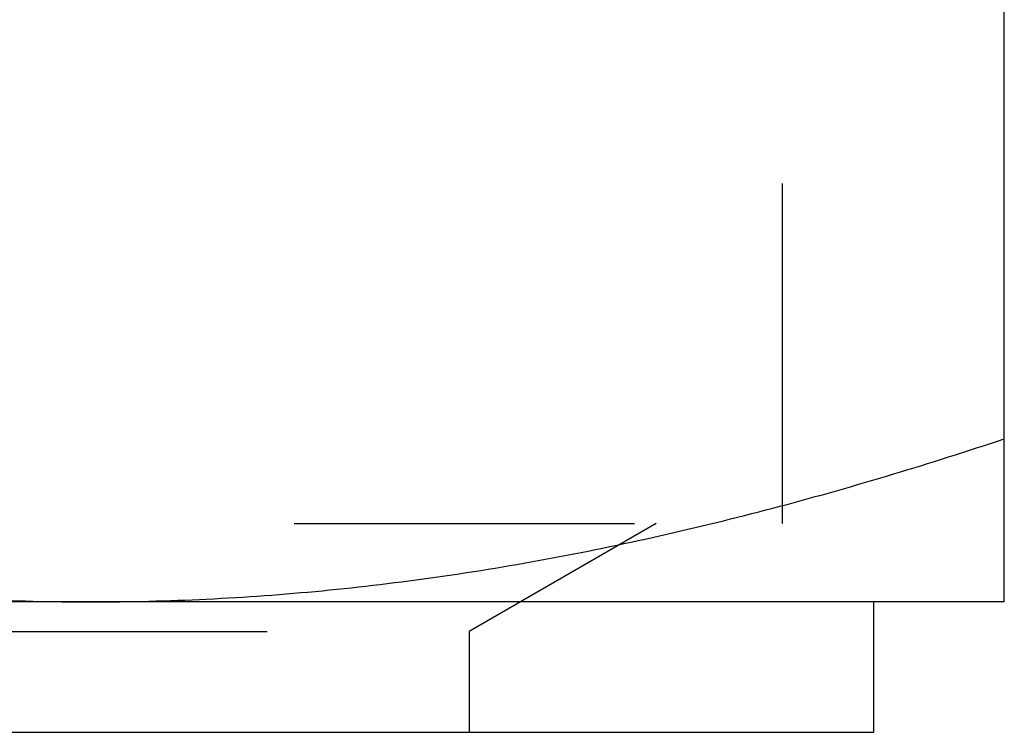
# Model space of a CAD drawing. Header units: millimetres. Extents: x 385 to 615, y 396 to 600.
# Tile 33 of 43: x 516 to 535, y 561 to 574. Entities that reach past the tile are written whole.
import ezdxf

# ---------------------------------------------------------------- set-up
doc = ezdxf.new("R2010")
doc.units = ezdxf.units.MM
doc.header["$LTSCALE"] = 65.185185
doc.linetypes.add('HIDDEN', pattern=[0.2, 0.1, -0.1])
doc.layers.add('KONST.EL_MIT_GEO', color=7, linetype='CONTINUOUS')

msp = doc.modelspace()

# ---------------------------------------------------------------- linework, layer by layer
at = {"layer": 'KONST.EL_MIT_GEO', "color": 7, "linetype": 'CONTINUOUS'}
for p, q in [((535, 563.25), (535, 594.75)), ((535, 563.25), (465, 563.25)), ((532.5, 560.75), (532.5, 563.25)), ((467.5, 560.75), (532.5, 560.75))]:
    msp.add_line(p, q, dxfattribs=at)
at = {"layer": 'KONST.EL_MIT_GEO', "color": 8, "linetype": 'HIDDEN'}
for p, q in [((530.75, 564.75), (530.75, 574.75)), ((469.25, 564.75), (530.75, 564.75)), ((528.33, 564.75), (524.75, 562.683)), ((475.25, 562.683), (524.75, 562.683)), ((524.75, 562.683), (524.75, 560.75))]:
    msp.add_line(p, q, dxfattribs=at)
at = {"layer": 'KONST.EL_MIT_GEO', "color": 7, "linetype": 'CONTINUOUS'}
for points, knots in [([(500, 566.376), (501.419, 565.903), (504.278, 565.036), (508.639, 564.033), (513.053, 563.396), (516.019, 563.25), (517.5, 563.25)], [0, 0, 0, 0, 0.251426, 0.501761, 0.751159, 1, 1, 1, 1]), ([(517.5, 563.25), (518.981, 563.25), (521.947, 563.396), (526.361, 564.033), (530.722, 565.036), (533.581, 565.903), (535, 566.376)], [0, 0, 0, 0, 0.248841, 0.498239, 0.748574, 1, 1, 1, 1])]:
    msp.add_open_spline(points, degree=3, knots=knots, dxfattribs=at)

doc.saveas('drawing.dxf')
